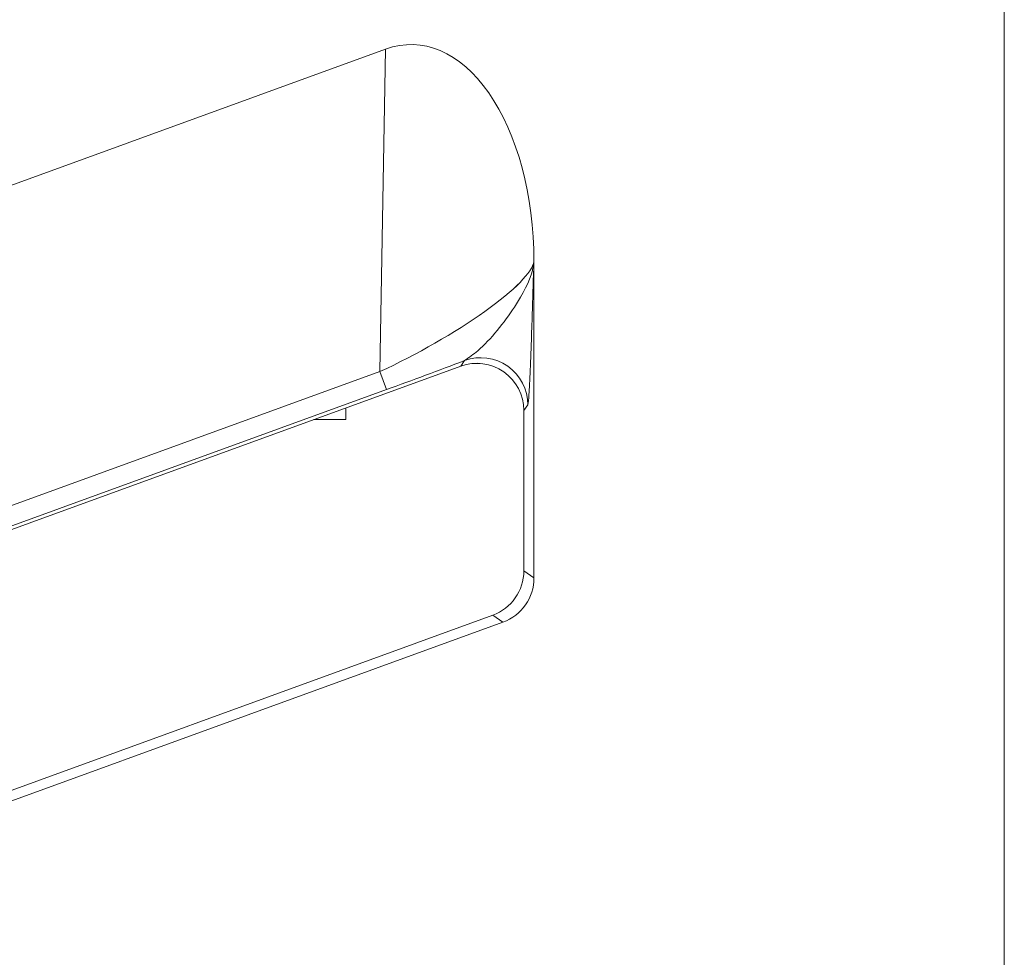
# Model space of a CAD drawing. Header units: millimetres. Extents: x -420 to 420, y -297 to 297.
# Tile 68 of 197: x 35.93 to 42.23, y -11.61 to -5.6. Entities that reach past the tile are written whole.
import ezdxf

# ---------------------------------------------------------------- set-up
doc = ezdxf.new("R2010")
doc.units = ezdxf.units.MM
doc.header["$MEASUREMENT"] = 0
doc.layers.add('layer 1', color=7, linetype='Continuous')

msp = doc.modelspace()

# ---------------------------------------------------------------- linework, layer by layer
at = {"layer": 'layer 1', "color": 7, "lineweight": 9}
for points in [[(42.2341, 18.1726), (42.2341, 18.1726), (42.2341, -20.6219), (42.2341, -20.6219)], [(19.3611, -6.6448), (19.3611, -6.6448), (38.2701, 0.2377), (38.2701, 0.2377)], [(19.3875, -8.8396), (19.3875, -8.8396), (38.7511, -1.7945), (38.7511, -1.7945)], [(19.3983, -8.6848), (19.3983, -8.6848), (38.2332, -1.8297), (38.2332, -1.8297)], [(38.275, -1.945), (38.275, -1.945), (19.3686, -8.8263), (19.3686, -8.8263)], [(38.9572, -3.3901), (38.9572, -3.3901), (19.5934, -10.4405), (19.5934, -10.4405)], [(19.5314, -10.5294), (19.5314, -10.5294), (39.0219, -3.4355), (39.0219, -3.4355)], [(19.3611, -12.6728), (19.3611, -12.6728), (38.2701, -5.7903), (38.2701, -5.7903)], [(38.2332, -7.8576), (38.2332, -7.8576), (38.2701, -5.7903), (38.2701, -5.7903)], [(38.2701, -5.7903), (38.2701, -5.7903), (38.2701, -5.7904), (38.2701, -5.7904)], [(38.9305, -6.0701), (38.9305, -6.0701), (38.9305, -6.0701), (38.9305, -6.0701)], [(39.2202, -9.1801), (39.2202, -9.1801), (39.2202, -7.1503), (39.2202, -7.1503)], [(39.2202, -7.1503), (39.2202, -7.1503), (39.2202, -7.1503), (39.2202, -7.1503)], [(39.2202, -7.1503), (39.2202, -7.1503), (39.2202, -7.1525), (39.2202, -7.1525)], [(39.2202, -7.1525), (39.2202, -7.1525), (39.2202, -7.1527), (39.2202, -7.1527)], [(38.9053, -7.4716), (38.9053, -7.4716), (38.9053, -7.4716), (38.9053, -7.4716)], [(19.3875, -14.8675), (19.3875, -14.8675), (38.7511, -7.8224), (38.7511, -7.8224)], [(38.275, -7.9729), (38.4404, -7.9126), (38.6118, -7.8489), (38.7761, -7.7864)], [(38.275, -7.9729), (38.4404, -7.9126), (38.6118, -7.8489), (38.7761, -7.7864)], [(38.275, -7.9729), (38.4404, -7.9126), (38.6118, -7.8489), (38.7761, -7.7864)], [(38.275, -7.9729), (38.4404, -7.9126), (38.6118, -7.8489), (38.7761, -7.7864)], [(38.275, -7.9729), (38.4404, -7.9126), (38.6118, -7.8489), (38.7761, -7.7864)], [(38.275, -7.9729), (38.4404, -7.9126), (38.6118, -7.8489), (38.7761, -7.7864)], [(38.275, -7.9729), (38.4404, -7.9126), (38.6118, -7.8489), (38.7761, -7.7864)], [(38.275, -7.9729), (38.4404, -7.9126), (38.6118, -7.8489), (38.7761, -7.7864)], [(38.275, -7.9729), (38.4404, -7.9126), (38.6118, -7.8489), (38.7761, -7.7864)], [(38.275, -7.9729), (38.4404, -7.9126), (38.6118, -7.8489), (38.7761, -7.7864)], [(38.275, -7.9729), (38.4404, -7.9126), (38.6118, -7.8489), (38.7761, -7.7864)], [(38.275, -7.9729), (38.4404, -7.9126), (38.6118, -7.8489), (38.7761, -7.7864)], [(38.275, -7.9729), (38.4404, -7.9126), (38.6118, -7.8489), (38.7761, -7.7867)], [(38.275, -7.9729), (38.4404, -7.9126), (38.6118, -7.8489), (38.7761, -7.7867)], [(38.275, -7.9729), (38.4404, -7.9126), (38.6118, -7.8489), (38.7761, -7.7867)], [(38.275, -7.9729), (38.4404, -7.9126), (38.6118, -7.8489), (38.7761, -7.7867)], [(38.275, -7.9729), (38.4404, -7.9126), (38.6118, -7.8489), (38.7761, -7.7867)], [(38.275, -7.9729), (38.4404, -7.9128), (38.6118, -7.8489), (38.7761, -7.7867)], [(38.275, -7.9729), (38.4404, -7.9128), (38.6118, -7.8489), (38.7761, -7.7867)], [(38.275, -7.9729), (38.4404, -7.9128), (38.6118, -7.8489), (38.7761, -7.7867)], [(38.275, -7.9729), (38.4404, -7.9128), (38.6118, -7.8489), (38.7761, -7.7867)], [(38.7511, -7.8224), (38.7511, -7.8224), (38.7761, -7.7864), (38.7761, -7.7864)], [(38.7511, -7.8224), (38.7511, -7.8224), (38.7511, -7.8226), (38.7511, -7.8226)], [(38.7761, -7.7864), (38.7761, -7.7864), (38.7761, -7.7867), (38.7761, -7.7867)], [(19.3983, -14.7127), (19.3983, -14.7127), (38.2332, -7.8576), (38.2332, -7.8576)], [(38.2332, -7.8576), (38.2332, -7.8576), (38.2332, -7.8576), (38.2332, -7.8576)], [(38.2332, -7.8576), (38.2332, -7.8576), (38.275, -7.9729), (38.275, -7.9729)], [(39.0269, -7.8588), (39.0269, -7.8588), (39.0269, -7.8588), (39.0269, -7.8588)], [(38.275, -7.9729), (38.275, -7.9729), (19.3686, -14.8542), (19.3686, -14.8542)], [(38.275, -7.9729), (38.275, -7.9729), (38.275, -7.9729), (38.275, -7.9729)], [(39.1806, -8.0696), (39.1806, -8.0696), (39.1553, -8.1058), (39.1553, -8.1058)], [(38.0146, -8.1648), (38.0146, -8.1648), (38.0146, -8.0905), (38.0146, -8.0905)], [(39.1553, -8.1058), (39.1553, -8.1058), (39.1553, -9.1349), (39.1553, -9.1349)], [(39.1553, -8.1058), (39.1553, -8.1058), (39.1553, -8.1058), (39.1553, -8.1058)], [(37.8099, -8.1648), (37.8099, -8.1648), (38.0146, -8.1648), (38.0146, -8.1648)], [(38.9572, -9.4181), (39.0761, -9.3746), (39.1553, -9.2616), (39.1553, -9.1349)], [(38.9572, -9.4181), (39.0761, -9.3746), (39.1553, -9.2616), (39.1553, -9.1349)], [(38.9572, -9.4181), (39.0761, -9.3746), (39.1553, -9.2616), (39.1553, -9.1349)], [(38.9572, -9.4181), (39.0761, -9.3746), (39.1553, -9.2616), (39.1553, -9.1349)], [(38.9572, -9.4181), (39.0761, -9.3746), (39.1553, -9.2616), (39.1553, -9.1349)], [(38.9572, -9.4181), (39.0761, -9.3746), (39.1553, -9.2616), (39.1553, -9.1349)], [(38.9572, -9.4181), (39.0761, -9.3746), (39.1553, -9.2616), (39.1553, -9.1349)], [(38.9572, -9.4181), (39.0761, -9.3746), (39.1553, -9.2616), (39.1553, -9.1349)], [(38.9572, -9.4181), (39.0761, -9.3746), (39.1553, -9.2616), (39.1553, -9.1349)], [(38.9572, -9.4181), (39.0761, -9.3746), (39.1553, -9.2616), (39.1553, -9.1349)], [(38.9572, -9.4181), (39.0761, -9.3746), (39.1553, -9.2616), (39.1553, -9.1349)], [(38.9572, -9.4181), (39.0761, -9.3746), (39.1553, -9.2616), (39.1553, -9.1349)], [(38.9572, -9.4181), (39.0761, -9.3746), (39.1553, -9.2616), (39.1553, -9.1349)], [(38.9572, -9.4181), (39.0761, -9.3746), (39.1553, -9.2616), (39.1553, -9.1349)], [(38.9572, -9.4181), (39.0761, -9.3746), (39.1553, -9.2616), (39.1553, -9.1349)], [(38.9572, -9.4181), (39.0761, -9.3746), (39.1553, -9.2616), (39.1553, -9.1349)], [(38.9572, -9.4181), (39.0761, -9.3746), (39.1553, -9.2616), (39.1553, -9.1349)], [(38.9572, -9.4181), (39.0761, -9.3746), (39.1553, -9.2616), (39.1553, -9.1349)], [(38.9572, -9.4181), (39.0761, -9.3746), (39.1553, -9.2616), (39.1553, -9.1349)], [(38.9572, -9.4181), (39.0761, -9.3746), (39.1553, -9.2616), (39.1553, -9.1349)], [(38.9572, -9.4181), (39.0761, -9.3746), (39.1553, -9.2616), (39.1553, -9.1349)], [(39.1553, -9.1349), (39.1553, -9.1349), (39.2202, -9.1801), (39.2202, -9.1801)], [(39.1553, -9.1349), (39.1553, -9.1349), (39.1553, -9.1349), (39.1553, -9.1349)], [(39.0219, -9.4634), (39.141, -9.4201), (39.2202, -9.3069), (39.2202, -9.1801)], [(39.0219, -9.4634), (39.141, -9.4201), (39.2202, -9.3069), (39.2202, -9.1804)], [(39.0219, -9.4634), (39.141, -9.4201), (39.2202, -9.3069), (39.2202, -9.1804)], [(39.0219, -9.4634), (39.141, -9.4201), (39.2202, -9.3069), (39.2202, -9.1804)], [(39.0219, -9.4634), (39.141, -9.4201), (39.2202, -9.3069), (39.2202, -9.1804)], [(39.0219, -9.4634), (39.141, -9.4201), (39.2202, -9.3069), (39.2202, -9.1804)], [(39.0219, -9.4634), (39.141, -9.4201), (39.2202, -9.3069), (39.2202, -9.1804)], [(39.0219, -9.4634), (39.141, -9.4201), (39.2202, -9.3069), (39.2202, -9.1804)], [(39.0219, -9.4634), (39.141, -9.4201), (39.2202, -9.3069), (39.2202, -9.1804)], [(39.0219, -9.4634), (39.141, -9.4201), (39.2202, -9.3069), (39.2202, -9.1804)], [(39.0219, -9.4634), (39.141, -9.4201), (39.2202, -9.3069), (39.2202, -9.1804)], [(39.0219, -9.4634), (39.141, -9.4201), (39.2202, -9.3069), (39.2202, -9.1804)], [(39.0219, -9.4634), (39.141, -9.4201), (39.2202, -9.3069), (39.2202, -9.1804)], [(39.0219, -9.4634), (39.141, -9.4201), (39.2202, -9.3069), (39.2202, -9.1804)], [(39.0219, -9.4634), (39.141, -9.4201), (39.2202, -9.3069), (39.2202, -9.1804)], [(39.0219, -9.4634), (39.141, -9.4201), (39.2202, -9.3069), (39.2202, -9.1804)], [(39.0219, -9.4634), (39.141, -9.4201), (39.2202, -9.3069), (39.2202, -9.1804)], [(39.0219, -9.4634), (39.141, -9.4201), (39.2202, -9.3069), (39.2202, -9.1804)], [(39.0219, -9.4634), (39.141, -9.4201), (39.2202, -9.3069), (39.2202, -9.1804)], [(39.0219, -9.4634), (39.141, -9.4201), (39.2202, -9.3069), (39.2202, -9.1804)], [(39.0219, -9.4634), (39.141, -9.4201), (39.2202, -9.3069), (39.2202, -9.1804)], [(39.2202, -9.1801), (39.2202, -9.1801), (39.2202, -9.1804), (39.2202, -9.1804)], [(19.5314, -16.5573), (19.5314, -16.5573), (39.0219, -9.4634), (39.0219, -9.4634)], [(38.9572, -9.4181), (38.9572, -9.4181), (19.5934, -16.4685), (19.5934, -16.4685)], [(39.0219, -9.4634), (39.0219, -9.4634), (38.9572, -9.4181), (38.9572, -9.4181)], [(38.9572, -9.4181), (38.9572, -9.4181), (38.9572, -9.4181), (38.9572, -9.4181)], [(39.0219, -9.4634), (39.0219, -9.4634), (39.0219, -9.4634), (39.0219, -9.4634)]]:
    msp.add_open_spline(points, degree=3, dxfattribs=at)
for points, knots in [([(39.2202, -7.1503), (39.2202, -6.7288), (39.1141, -6.3329), (38.9305, -6.0701), (38.9305, -6.0701), (38.747, -5.8073), (38.5051, -5.7048), (38.2701, -5.7903)], [0, 0, 0, 0, 0.333333, 0.333333, 0.333333, 0.333333, 1, 1, 1, 1]), ([(39.2202, -7.1503), (39.2202, -6.7288), (39.1141, -6.3329), (38.9305, -6.0701), (38.9305, -6.0701), (38.747, -5.8073), (38.5051, -5.7048), (38.2701, -5.7903)], [0, 0, 0, 0, 0.333333, 0.333333, 0.333333, 0.333333, 1, 1, 1, 1]), ([(39.2202, -7.1503), (39.2202, -6.7288), (39.1141, -6.3329), (38.9305, -6.0701), (38.9305, -6.0701), (38.747, -5.8073), (38.5051, -5.7048), (38.2701, -5.7903)], [0, 0, 0, 0, 0.333333, 0.333333, 0.333333, 0.333333, 1, 1, 1, 1]), ([(39.2202, -7.1503), (39.2202, -6.7288), (39.1141, -6.3329), (38.9305, -6.0701), (38.9305, -6.0701), (38.747, -5.8073), (38.5051, -5.7048), (38.2701, -5.7903)], [0, 0, 0, 0, 0.333333, 0.333333, 0.333333, 0.333333, 1, 1, 1, 1]), ([(39.2202, -7.1503), (39.2202, -6.7288), (39.1141, -6.3329), (38.9305, -6.0701), (38.9305, -6.0701), (38.747, -5.8073), (38.5051, -5.7048), (38.2701, -5.7903)], [0, 0, 0, 0, 0.333333, 0.333333, 0.333333, 0.333333, 1, 1, 1, 1]), ([(39.2202, -7.1503), (39.2202, -6.7288), (39.1141, -6.3329), (38.9305, -6.0701), (38.9305, -6.0701), (38.747, -5.8073), (38.5051, -5.7048), (38.2701, -5.7903)], [0, 0, 0, 0, 0.333333, 0.333333, 0.333333, 0.333333, 1, 1, 1, 1]), ([(39.2202, -7.1503), (39.2202, -6.7288), (39.1141, -6.3329), (38.9305, -6.0701), (38.9305, -6.0701), (38.747, -5.8073), (38.5051, -5.7048), (38.2701, -5.7903)], [0, 0, 0, 0, 0.333333, 0.333333, 0.333333, 0.333333, 1, 1, 1, 1]), ([(39.2202, -7.1503), (39.2202, -6.7288), (39.1141, -6.3329), (38.9305, -6.0701), (38.9305, -6.0701), (38.747, -5.8073), (38.5051, -5.7048), (38.2701, -5.7903)], [0, 0, 0, 0, 0.333333, 0.333333, 0.333333, 0.333333, 1, 1, 1, 1]), ([(39.2202, -7.1503), (39.2202, -6.7288), (39.1141, -6.3329), (38.9305, -6.0701), (38.9305, -6.0701), (38.747, -5.8073), (38.5051, -5.7048), (38.2701, -5.7903)], [0, 0, 0, 0, 0.333333, 0.333333, 0.333333, 0.333333, 1, 1, 1, 1]), ([(39.2202, -7.1503), (39.2202, -6.7288), (39.1141, -6.3329), (38.9305, -6.0701), (38.9305, -6.0701), (38.747, -5.8073), (38.5051, -5.7048), (38.2701, -5.7903)], [0, 0, 0, 0, 0.333333, 0.333333, 0.333333, 0.333333, 1, 1, 1, 1]), ([(39.2202, -7.1503), (39.2202, -6.7288), (39.1141, -6.3329), (38.9305, -6.0701), (38.9305, -6.0701), (38.747, -5.8073), (38.5051, -5.7048), (38.2701, -5.7903)], [0, 0, 0, 0, 0.333333, 0.333333, 0.333333, 0.333333, 1, 1, 1, 1]), ([(39.2202, -7.1503), (39.2202, -6.7288), (39.1141, -6.3329), (38.9305, -6.0701), (38.9305, -6.0701), (38.747, -5.8073), (38.5051, -5.7048), (38.2701, -5.7903)], [0, 0, 0, 0, 0.333333, 0.333333, 0.333333, 0.333333, 1, 1, 1, 1]), ([(39.2202, -7.1503), (39.2202, -6.7288), (39.1141, -6.3329), (38.9305, -6.0701), (38.9305, -6.0701), (38.747, -5.8073), (38.5051, -5.7048), (38.2701, -5.7904)], [0, 0, 0, 0, 0.333333, 0.333333, 0.333333, 0.333333, 1, 1, 1, 1]), ([(39.2202, -7.1503), (39.2202, -6.7288), (39.1141, -6.3329), (38.9305, -6.0701), (38.9305, -6.0701), (38.747, -5.8073), (38.5051, -5.7048), (38.2701, -5.7904)], [0, 0, 0, 0, 0.333333, 0.333333, 0.333333, 0.333333, 1, 1, 1, 1]), ([(39.2202, -7.1503), (39.2202, -6.7288), (39.1141, -6.3329), (38.9305, -6.0701), (38.9305, -6.0701), (38.747, -5.8073), (38.5051, -5.7048), (38.2701, -5.7904)], [0, 0, 0, 0, 0.333333, 0.333333, 0.333333, 0.333333, 1, 1, 1, 1]), ([(39.2202, -7.1503), (39.2202, -6.7288), (39.1141, -6.3329), (38.9305, -6.0701), (38.9305, -6.0701), (38.747, -5.8073), (38.5051, -5.7048), (38.2701, -5.7904)], [0, 0, 0, 0, 0.333333, 0.333333, 0.333333, 0.333333, 1, 1, 1, 1]), ([(39.2202, -7.1503), (39.2202, -6.7288), (39.1141, -6.3329), (38.9305, -6.0701), (38.9305, -6.0701), (38.747, -5.8075), (38.5051, -5.7048), (38.2701, -5.7904)], [0, 0, 0, 0, 0.333333, 0.333333, 0.333333, 0.333333, 1, 1, 1, 1]), ([(39.2202, -7.1503), (39.2202, -6.7288), (39.1141, -6.3329), (38.9305, -6.0701), (38.9305, -6.0701), (38.747, -5.8075), (38.5051, -5.7048), (38.2701, -5.7904)], [0, 0, 0, 0, 0.333333, 0.333333, 0.333333, 0.333333, 1, 1, 1, 1]), ([(39.2202, -7.1503), (39.2202, -6.7288), (39.1141, -6.3329), (38.9305, -6.0701), (38.9305, -6.0701), (38.747, -5.8075), (38.5051, -5.7048), (38.2701, -5.7904)], [0, 0, 0, 0, 0.333333, 0.333333, 0.333333, 0.333333, 1, 1, 1, 1]), ([(39.2202, -7.1503), (39.2202, -6.7288), (39.1141, -6.3329), (38.9305, -6.0701), (38.9305, -6.0701), (38.747, -5.8075), (38.5051, -5.7048), (38.2701, -5.7904)], [0, 0, 0, 0, 0.333333, 0.333333, 0.333333, 0.333333, 1, 1, 1, 1]), ([(39.2202, -7.1503), (39.2202, -6.7288), (39.1141, -6.3329), (38.9305, -6.0701), (38.9305, -6.0701), (38.747, -5.8075), (38.5051, -5.7048), (38.2701, -5.7904)], [0, 0, 0, 0, 0.333333, 0.333333, 0.333333, 0.333333, 1, 1, 1, 1]), ([(38.2332, -7.8576), (38.4682, -7.7493), (38.7146, -7.6078), (38.9053, -7.4716), (38.9053, -7.4716), (39.096, -7.3353), (39.2113, -7.2184), (39.2202, -7.1525)], [0, 0, 0, 0, 0.333333, 0.333333, 0.333333, 0.333333, 1, 1, 1, 1]), ([(38.2332, -7.8576), (38.4682, -7.7493), (38.7146, -7.6078), (38.9053, -7.4716), (38.9053, -7.4716), (39.096, -7.3353), (39.2113, -7.2184), (39.2202, -7.1525)], [0, 0, 0, 0, 0.333333, 0.333333, 0.333333, 0.333333, 1, 1, 1, 1]), ([(38.2332, -7.8576), (38.4682, -7.7493), (38.7146, -7.6078), (38.9053, -7.4716), (38.9053, -7.4716), (39.096, -7.3353), (39.2113, -7.2184), (39.2202, -7.1525)], [0, 0, 0, 0, 0.333333, 0.333333, 0.333333, 0.333333, 1, 1, 1, 1]), ([(38.2332, -7.8576), (38.4682, -7.7493), (38.7146, -7.6078), (38.9053, -7.4716), (38.9053, -7.4716), (39.096, -7.3353), (39.2113, -7.2184), (39.2202, -7.1525)], [0, 0, 0, 0, 0.333333, 0.333333, 0.333333, 0.333333, 1, 1, 1, 1]), ([(38.2332, -7.8576), (38.4682, -7.7493), (38.7146, -7.6078), (38.9053, -7.4716), (38.9053, -7.4716), (39.096, -7.3353), (39.2113, -7.2184), (39.2202, -7.1525)], [0, 0, 0, 0, 0.333333, 0.333333, 0.333333, 0.333333, 1, 1, 1, 1]), ([(38.2332, -7.8576), (38.4682, -7.7493), (38.7146, -7.6078), (38.9053, -7.4716), (38.9053, -7.4716), (39.096, -7.3353), (39.2113, -7.2186), (39.2202, -7.1525)], [0, 0, 0, 0, 0.333333, 0.333333, 0.333333, 0.333333, 1, 1, 1, 1]), ([(38.2332, -7.8576), (38.4682, -7.7493), (38.7146, -7.6078), (38.9053, -7.4716), (38.9053, -7.4716), (39.096, -7.3353), (39.2113, -7.2186), (39.2202, -7.1525)], [0, 0, 0, 0, 0.333333, 0.333333, 0.333333, 0.333333, 1, 1, 1, 1]), ([(38.2332, -7.8576), (38.4682, -7.7493), (38.7146, -7.6078), (38.9053, -7.4716), (38.9053, -7.4716), (39.096, -7.3353), (39.2113, -7.2186), (39.2202, -7.1525)], [0, 0, 0, 0, 0.333333, 0.333333, 0.333333, 0.333333, 1, 1, 1, 1]), ([(38.2332, -7.8576), (38.4682, -7.7493), (38.7146, -7.6078), (38.9053, -7.4716), (38.9053, -7.4716), (39.096, -7.3353), (39.2113, -7.2186), (39.2202, -7.1525)], [0, 0, 0, 0, 0.333333, 0.333333, 0.333333, 0.333333, 1, 1, 1, 1]), ([(38.2332, -7.8576), (38.4682, -7.7493), (38.7146, -7.6078), (38.9053, -7.4716), (38.9053, -7.4716), (39.096, -7.3353), (39.2113, -7.2186), (39.2202, -7.1525)], [0, 0, 0, 0, 0.333333, 0.333333, 0.333333, 0.333333, 1, 1, 1, 1]), ([(38.2332, -7.8576), (38.4682, -7.7493), (38.7146, -7.6078), (38.9053, -7.4716), (38.9053, -7.4716), (39.096, -7.3353), (39.2113, -7.2186), (39.2202, -7.1525)], [0, 0, 0, 0, 0.333333, 0.333333, 0.333333, 0.333333, 1, 1, 1, 1]), ([(38.2332, -7.8576), (38.4682, -7.7493), (38.7146, -7.6078), (38.9053, -7.4716), (38.9053, -7.4716), (39.096, -7.3353), (39.2113, -7.2186), (39.2202, -7.1525)], [0, 0, 0, 0, 0.333333, 0.333333, 0.333333, 0.333333, 1, 1, 1, 1]), ([(38.2332, -7.8576), (38.4682, -7.7493), (38.7146, -7.6078), (38.9053, -7.4716), (38.9053, -7.4716), (39.096, -7.3353), (39.2113, -7.2186), (39.2202, -7.1525)], [0, 0, 0, 0, 0.333333, 0.333333, 0.333333, 0.333333, 1, 1, 1, 1]), ([(38.2332, -7.8576), (38.4682, -7.7493), (38.7146, -7.6078), (38.9053, -7.4716), (38.9053, -7.4716), (39.096, -7.3353), (39.2113, -7.2186), (39.2202, -7.1525)], [0, 0, 0, 0, 0.333333, 0.333333, 0.333333, 0.333333, 1, 1, 1, 1]), ([(38.2332, -7.8576), (38.4682, -7.7493), (38.7146, -7.6078), (38.9053, -7.4716), (38.9053, -7.4716), (39.096, -7.3353), (39.2113, -7.2186), (39.2202, -7.1525)], [0, 0, 0, 0, 0.333333, 0.333333, 0.333333, 0.333333, 1, 1, 1, 1]), ([(38.2332, -7.8576), (38.4682, -7.7493), (38.7146, -7.6078), (38.9053, -7.4716), (38.9053, -7.4716), (39.096, -7.3353), (39.2113, -7.2186), (39.2202, -7.1525)], [0, 0, 0, 0, 0.333333, 0.333333, 0.333333, 0.333333, 1, 1, 1, 1]), ([(38.2332, -7.8576), (38.4682, -7.7493), (38.7146, -7.6078), (38.9053, -7.4716), (38.9053, -7.4716), (39.096, -7.3353), (39.2113, -7.2186), (39.2202, -7.1527)], [0, 0, 0, 0, 0.333333, 0.333333, 0.333333, 0.333333, 1, 1, 1, 1]), ([(38.2332, -7.8576), (38.4682, -7.7493), (38.7146, -7.6078), (38.9053, -7.4716), (38.9053, -7.4716), (39.096, -7.3353), (39.2113, -7.2186), (39.2202, -7.1527)], [0, 0, 0, 0, 0.333333, 0.333333, 0.333333, 0.333333, 1, 1, 1, 1]), ([(38.2332, -7.8576), (38.4682, -7.7493), (38.7146, -7.6078), (38.9053, -7.4716), (38.9053, -7.4716), (39.096, -7.3356), (39.2113, -7.2186), (39.2202, -7.1527)], [0, 0, 0, 0, 0.333333, 0.333333, 0.333333, 0.333333, 1, 1, 1, 1]), ([(38.2332, -7.8576), (38.4682, -7.7493), (38.7146, -7.6078), (38.9053, -7.4716), (38.9053, -7.4716), (39.096, -7.3356), (39.2113, -7.2186), (39.2202, -7.1527)], [0, 0, 0, 0, 0.333333, 0.333333, 0.333333, 0.333333, 1, 1, 1, 1]), ([(38.2332, -7.8576), (38.4682, -7.7493), (38.7146, -7.6078), (38.9053, -7.4716), (38.9053, -7.4716), (39.096, -7.3356), (39.2113, -7.2186), (39.2202, -7.1527)], [0, 0, 0, 0, 0.333333, 0.333333, 0.333333, 0.333333, 1, 1, 1, 1]), ([(38.7761, -7.7864), (38.8041, -7.767), (38.832, -7.7473), (38.8601, -7.7234), (38.8601, -7.7234), (38.9445, -7.6518), (39.0309, -7.5416), (39.095, -7.4441), (39.095, -7.4441), (39.1521, -7.3571), (39.1915, -7.2803), (39.21, -7.2102), (39.21, -7.2102), (39.2105, -7.2077), (39.2112, -7.2055), (39.2117, -7.2031), (39.2117, -7.2031), (39.2149, -7.1899), (39.2173, -7.1768), (39.219, -7.1644), (39.219, -7.1644), (39.2193, -7.1612), (39.2195, -7.1581), (39.22, -7.1549), (39.22, -7.1549), (39.22, -7.1542), (39.22, -7.1533), (39.2202, -7.1525)], [0, 0, 0, 0, 0.125, 0.125, 0.125, 0.125, 0.25, 0.25, 0.25, 0.25, 0.375, 0.375, 0.375, 0.375, 0.5, 0.5, 0.5, 0.5, 0.625, 0.625, 0.625, 0.625, 0.75, 0.75, 0.75, 0.75, 1, 1, 1, 1]), ([(39.2202, -7.1525), (39.22, -7.1539), (39.22, -7.1554), (39.22, -7.1568), (39.22, -7.1568), (39.219, -7.1855), (39.2181, -7.2147), (39.2171, -7.2437), (39.2171, -7.2437), (39.2129, -7.3715), (39.2089, -7.4991), (39.2047, -7.6263), (39.2047, -7.6263), (39.1996, -7.7791), (39.1945, -7.9311), (39.1884, -8.0047), (39.1884, -8.0047), (39.1858, -8.0356), (39.1832, -8.0528), (39.1806, -8.0696)], [0, 0, 0, 0, 0.166667, 0.166667, 0.166667, 0.166667, 0.333333, 0.333333, 0.333333, 0.333333, 0.5, 0.5, 0.5, 0.5, 0.666667, 0.666667, 0.666667, 0.666667, 1, 1, 1, 1]), ([(39.1806, -8.0696), (39.1804, -7.9714), (39.1323, -7.8793), (39.052, -7.8231), (39.052, -7.8231), (38.9714, -7.7665), (38.8685, -7.7531), (38.7761, -7.7864)], [0, 0, 0, 0, 0.333333, 0.333333, 0.333333, 0.333333, 1, 1, 1, 1]), ([(39.1553, -8.1058), (39.1553, -8.0073), (39.1075, -7.9153), (39.0269, -7.8588), (39.0269, -7.8588), (38.9463, -7.8024), (38.8435, -7.7889), (38.7511, -7.8224)], [0, 0, 0, 0, 0.333333, 0.333333, 0.333333, 0.333333, 1, 1, 1, 1]), ([(39.1553, -8.1058), (39.1553, -8.0073), (39.1075, -7.9153), (39.0269, -7.8588), (39.0269, -7.8588), (38.9463, -7.8024), (38.8435, -7.7889), (38.7511, -7.8224)], [0, 0, 0, 0, 0.333333, 0.333333, 0.333333, 0.333333, 1, 1, 1, 1]), ([(39.1553, -8.1058), (39.1553, -8.0073), (39.1075, -7.9153), (39.0269, -7.8588), (39.0269, -7.8588), (38.9463, -7.8024), (38.8435, -7.7889), (38.7511, -7.8224)], [0, 0, 0, 0, 0.333333, 0.333333, 0.333333, 0.333333, 1, 1, 1, 1]), ([(39.1553, -8.1058), (39.1553, -8.0073), (39.1075, -7.9153), (39.0269, -7.8588), (39.0269, -7.8588), (38.9463, -7.8024), (38.8435, -7.7889), (38.7511, -7.8224)], [0, 0, 0, 0, 0.333333, 0.333333, 0.333333, 0.333333, 1, 1, 1, 1]), ([(39.1553, -8.1058), (39.1553, -8.0073), (39.1075, -7.9153), (39.0269, -7.8588), (39.0269, -7.8588), (38.9463, -7.8024), (38.8435, -7.7889), (38.7511, -7.8224)], [0, 0, 0, 0, 0.333333, 0.333333, 0.333333, 0.333333, 1, 1, 1, 1]), ([(39.1553, -8.1058), (39.1553, -8.0073), (39.1075, -7.9153), (39.0269, -7.8588), (39.0269, -7.8588), (38.9463, -7.8024), (38.8435, -7.7889), (38.7511, -7.8224)], [0, 0, 0, 0, 0.333333, 0.333333, 0.333333, 0.333333, 1, 1, 1, 1]), ([(39.1553, -8.1058), (39.1553, -8.0073), (39.1075, -7.9153), (39.0269, -7.8588), (39.0269, -7.8588), (38.9463, -7.8024), (38.8435, -7.7889), (38.7511, -7.8224)], [0, 0, 0, 0, 0.333333, 0.333333, 0.333333, 0.333333, 1, 1, 1, 1]), ([(39.1553, -8.1058), (39.1553, -8.0073), (39.1075, -7.9153), (39.0269, -7.8588), (39.0269, -7.8588), (38.9463, -7.8024), (38.8435, -7.7889), (38.7511, -7.8224)], [0, 0, 0, 0, 0.333333, 0.333333, 0.333333, 0.333333, 1, 1, 1, 1]), ([(39.1553, -8.1058), (39.1553, -8.0073), (39.1075, -7.9153), (39.0269, -7.8588), (39.0269, -7.8588), (38.9463, -7.8025), (38.8435, -7.7889), (38.7511, -7.8224)], [0, 0, 0, 0, 0.333333, 0.333333, 0.333333, 0.333333, 1, 1, 1, 1]), ([(39.1553, -8.1058), (39.1553, -8.0073), (39.1075, -7.9153), (39.0269, -7.8588), (39.0269, -7.8588), (38.9463, -7.8025), (38.8435, -7.7889), (38.7511, -7.8224)], [0, 0, 0, 0, 0.333333, 0.333333, 0.333333, 0.333333, 1, 1, 1, 1]), ([(39.1553, -8.1058), (39.1553, -8.0073), (39.1075, -7.9153), (39.0269, -7.8588), (39.0269, -7.8588), (38.9463, -7.8025), (38.8435, -7.7889), (38.7511, -7.8224)], [0, 0, 0, 0, 0.333333, 0.333333, 0.333333, 0.333333, 1, 1, 1, 1]), ([(39.1553, -8.1058), (39.1553, -8.0073), (39.1075, -7.9153), (39.0269, -7.8588), (39.0269, -7.8588), (38.9463, -7.8025), (38.8435, -7.7889), (38.7511, -7.8224)], [0, 0, 0, 0, 0.333333, 0.333333, 0.333333, 0.333333, 1, 1, 1, 1]), ([(39.1553, -8.1058), (39.1553, -8.0073), (39.1075, -7.9153), (39.0269, -7.8588), (39.0269, -7.8588), (38.9463, -7.8025), (38.8435, -7.7889), (38.7511, -7.8224)], [0, 0, 0, 0, 0.333333, 0.333333, 0.333333, 0.333333, 1, 1, 1, 1]), ([(39.1553, -8.1058), (39.1553, -8.0073), (39.1075, -7.9153), (39.0269, -7.8588), (39.0269, -7.8588), (38.9463, -7.8025), (38.8435, -7.7889), (38.7511, -7.8224)], [0, 0, 0, 0, 0.333333, 0.333333, 0.333333, 0.333333, 1, 1, 1, 1]), ([(39.1553, -8.1058), (39.1553, -8.0073), (39.1075, -7.9153), (39.0269, -7.8588), (39.0269, -7.8588), (38.9463, -7.8025), (38.8435, -7.7889), (38.7511, -7.8224)], [0, 0, 0, 0, 0.333333, 0.333333, 0.333333, 0.333333, 1, 1, 1, 1]), ([(39.1553, -8.1058), (39.1553, -8.0073), (39.1075, -7.9153), (39.0269, -7.8588), (39.0269, -7.8588), (38.9463, -7.8025), (38.8435, -7.7889), (38.7511, -7.8224)], [0, 0, 0, 0, 0.333333, 0.333333, 0.333333, 0.333333, 1, 1, 1, 1]), ([(39.1553, -8.1058), (39.1553, -8.0073), (39.1075, -7.9153), (39.0269, -7.8588), (39.0269, -7.8588), (38.9463, -7.8025), (38.8435, -7.7889), (38.7511, -7.8224)], [0, 0, 0, 0, 0.333333, 0.333333, 0.333333, 0.333333, 1, 1, 1, 1]), ([(39.1553, -8.1058), (39.1553, -8.0073), (39.1075, -7.9153), (39.0269, -7.8588), (39.0269, -7.8588), (38.9463, -7.8025), (38.8435, -7.7889), (38.7511, -7.8226)], [0, 0, 0, 0, 0.333333, 0.333333, 0.333333, 0.333333, 1, 1, 1, 1]), ([(39.1553, -8.1058), (39.1553, -8.0075), (39.1075, -7.9153), (39.0269, -7.8588), (39.0269, -7.8588), (38.9463, -7.8025), (38.8435, -7.7889), (38.7511, -7.8226)], [0, 0, 0, 0, 0.333333, 0.333333, 0.333333, 0.333333, 1, 1, 1, 1]), ([(39.1553, -8.1058), (39.1553, -8.0075), (39.1075, -7.9153), (39.0269, -7.8588), (39.0269, -7.8588), (38.9463, -7.8025), (38.8435, -7.7889), (38.7511, -7.8226)], [0, 0, 0, 0, 0.333333, 0.333333, 0.333333, 0.333333, 1, 1, 1, 1]), ([(39.1553, -8.1058), (39.1553, -8.0075), (39.1075, -7.9153), (39.0269, -7.8588), (39.0269, -7.8588), (38.9463, -7.8025), (38.8435, -7.7889), (38.7511, -7.8226)], [0, 0, 0, 0, 0.333333, 0.333333, 0.333333, 0.333333, 1, 1, 1, 1])]:
    msp.add_open_spline(points, degree=3, knots=knots, dxfattribs=at)

doc.saveas('drawing.dxf')
